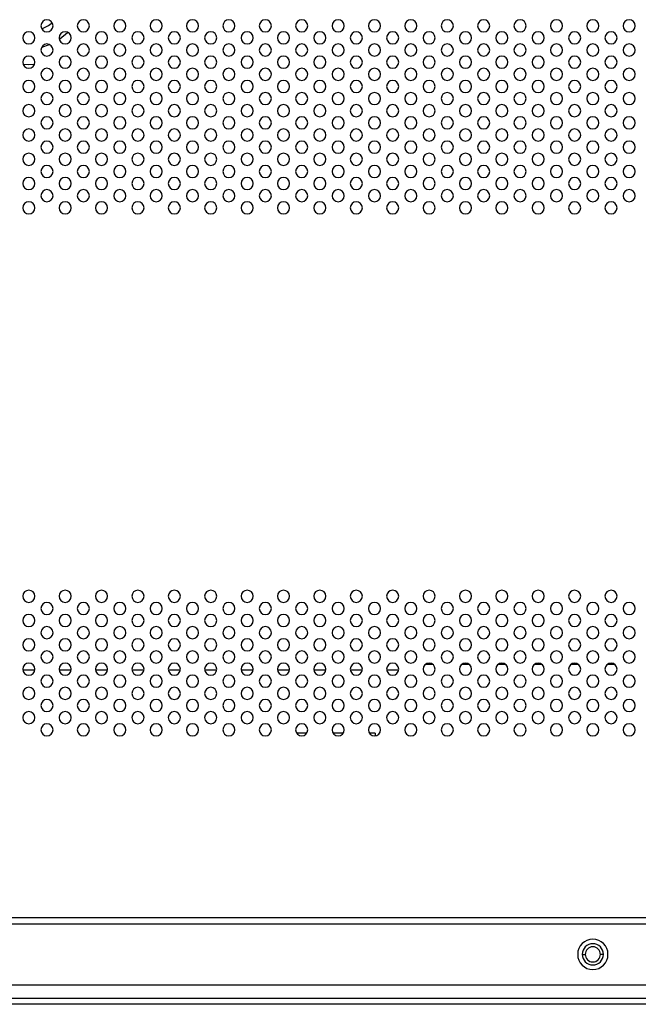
# Model space of a CAD drawing. Header units: millimetres. Extents: x 0 to 1118, y 0 to 864.
# Tile 87 of 256: x 900 to 921, y 312 to 345. Entities that reach past the tile are written whole.
import ezdxf

# ---------------------------------------------------------------- set-up
doc = ezdxf.new("R2010")
doc.units = ezdxf.units.MM

msp = doc.modelspace()

# ---------------------------------------------------------------- linework, layer by layer
at = {"color": 8, "linetype": 'Continuous', "lineweight": 25}
msp.add_line((901.1789, 343.9808), (901.434, 344.0644), dxfattribs=at)
at = {"color": 7, "linetype": 'Continuous', "lineweight": 25}
for p, q in [((914.0799, 323.636), (913.8253, 323.636)), ((915.2799, 323.636), (915.0253, 323.636)), ((916.4799, 323.636), (916.2253, 323.636)), ((917.6799, 323.636), (917.4253, 323.636)), ((918.8799, 323.636), (918.6253, 323.636)), ((920.0799, 323.636), (919.8253, 323.636)), ((900.9499, 323.4488), (900.5553, 323.4488)), ((902.1499, 323.4488), (901.7553, 323.4488)), ((903.3499, 323.4488), (902.9553, 323.4488)), ((904.5499, 323.4488), (904.1553, 323.4488)), ((905.7499, 323.4488), (905.3553, 323.4488)), ((906.9499, 323.4488), (906.5553, 323.4488)), ((908.1499, 323.4488), (907.7553, 323.4488)), ((909.3499, 323.4488), (908.9553, 323.4488)), ((910.5499, 323.4488), (910.1553, 323.4488)), ((911.7499, 323.4488), (911.3553, 323.4488)), ((912.9499, 323.4488), (912.5553, 323.4488)), ((909.9224, 321.376), (909.5828, 321.376)), ((911.1224, 321.376), (910.7828, 321.376)), ((912.1726, 321.376), (911.9828, 321.376)), ((912.1726, 321.376), (912.1726, 321.2827)), ((963.7526, 315.0817), (789.3526, 315.0817)), ((963.5526, 315.2817), (789.5526, 315.2817)), ((919.0026, 314.0817), (919.1026, 314.0817)), ((919.7026, 314.0817), (919.6026, 314.0817)), ((789.9526, 313.0817), (963.1526, 313.0817)), ((826.4915, 312.636), (1003.2926, 312.636)), ((1003.2926, 312.436), (826.4915, 312.436))]:
    msp.add_line(p, q, dxfattribs=at)
at = {"color": 8, "linetype": 'Continuous', "lineweight": 25, "flags": 128}
for points in [[(901.7576, 344.2372), (901.7766, 344.2501), (902.0336, 344.4646)], [(900.5643, 343.4141), (900.7395, 343.4076), (900.9416, 343.4163)]]:
    msp.add_lwpolyline(points, dxfattribs=at)
at = {"color": 7, "linetype": 'Continuous', "lineweight": 25}
for centre, radius, start, end in [((901.3526, 344.6817), 0.2, 0, 180), ((901.3526, 344.6817), 0.2, 180, 0), ((902.5526, 344.6817), 0.2, 0, 180), ((902.5526, 344.6817), 0.2, 180, 0), ((903.7526, 344.6817), 0.2, 0, 180), ((903.7526, 344.6817), 0.2, 180, 0), ((904.9526, 344.6817), 0.2, 0, 180), ((904.9526, 344.6817), 0.2, 180, 0), ((906.1526, 344.6817), 0.2, 0, 180), ((906.1526, 344.6817), 0.2, 180, 0), ((907.3526, 344.6817), 0.2, 0, 180), ((907.3526, 344.6817), 0.2, 180, 0), ((908.5526, 344.6817), 0.2, 0, 180), ((908.5526, 344.6817), 0.2, 180, 0), ((909.7526, 344.6817), 0.2, 0, 180), ((909.7526, 344.6817), 0.2, 180, 0), ((910.9526, 344.6817), 0.2, 0, 180), ((910.9526, 344.6817), 0.2, 180, 0), ((912.1526, 344.6817), 0.2, 0, 180), ((912.1526, 344.6817), 0.2, 180, 0), ((913.3526, 344.6817), 0.2, 0, 180), ((913.3526, 344.6817), 0.2, 180, 0), ((914.5526, 344.6817), 0.2, 0, 180), ((914.5526, 344.6817), 0.2, 180, 0), ((915.7526, 344.6817), 0.2, 0, 180), ((915.7526, 344.6817), 0.2, 180, 0), ((916.9526, 344.6817), 0.2, 0, 180), ((916.9526, 344.6817), 0.2, 180, 0), ((918.1526, 344.6817), 0.2, 0, 180), ((918.1526, 344.6817), 0.2, 180, 0), ((919.3526, 344.6817), 0.2, 0, 180), ((919.3526, 344.6817), 0.2, 180, 0), ((920.5526, 344.6817), 0.2, 0, 180), ((920.5526, 344.6817), 0.2, 180, 0), ((900.7526, 344.2817), 0.2, 0, 180), ((900.7526, 344.2817), 0.2, 180, 0), ((901.9526, 344.2817), 0.2, 0, 180), ((901.9526, 344.2817), 0.2, 180, 0), ((903.1526, 344.2817), 0.2, 0, 180), ((903.1526, 344.2817), 0.2, 180, 0), ((904.3526, 344.2817), 0.2, 0, 180), ((904.3526, 344.2817), 0.2, 180, 0), ((905.5526, 344.2817), 0.2, 0, 180), ((905.5526, 344.2817), 0.2, 180, 0), ((906.7526, 344.2817), 0.2, 0, 180), ((906.7526, 344.2817), 0.2, 180, 0), ((907.9526, 344.2817), 0.2, 0, 180), ((907.9526, 344.2817), 0.2, 180, 0), ((909.1526, 344.2817), 0.2, 0, 180), ((909.1526, 344.2817), 0.2, 180, 0), ((910.3526, 344.2817), 0.2, 0, 180), ((910.3526, 344.2817), 0.2, 180, 0), ((911.5526, 344.2817), 0.2, 0, 180), ((911.5526, 344.2817), 0.2, 180, 0), ((912.7526, 344.2817), 0.2, 0, 180), ((912.7526, 344.2817), 0.2, 180, 0), ((913.9526, 344.2817), 0.2, 0, 180), ((913.9526, 344.2817), 0.2, 180, 0), ((915.1526, 344.2817), 0.2, 0, 180), ((915.1526, 344.2817), 0.2, 180, 0), ((916.3526, 344.2817), 0.2, 0, 180), ((916.3526, 344.2817), 0.2, 180, 0), ((917.5526, 344.2817), 0.2, 0, 180), ((917.5526, 344.2817), 0.2, 180, 0), ((918.7526, 344.2817), 0.2, 0, 180), ((918.7526, 344.2817), 0.2, 180, 0), ((919.9526, 344.2817), 0.2, 0, 180), ((919.9526, 344.2817), 0.2, 180, 0), ((901.3526, 343.8817), 0.2, 0, 180), ((902.5526, 343.8817), 0.2, 0, 180), ((903.7526, 343.8817), 0.2, 0, 180), ((904.9526, 343.8817), 0.2, 0, 180), ((906.1526, 343.8817), 0.2, 0, 180), ((907.3526, 343.8817), 0.2, 0, 180), ((908.5526, 343.8817), 0.2, 0, 180), ((909.7526, 343.8817), 0.2, 0, 180), ((910.9526, 343.8817), 0.2, 0, 180), ((912.1526, 343.8817), 0.2, 0, 180), ((913.3526, 343.8817), 0.2, 0, 180), ((914.5526, 343.8817), 0.2, 0, 180), ((915.7526, 343.8817), 0.2, 0, 180), ((916.9526, 343.8817), 0.2, 0, 180), ((918.1526, 343.8817), 0.2, 0, 180), ((919.3526, 343.8817), 0.2, 0, 180), ((920.5526, 343.8817), 0.2, 0, 180), ((900.7526, 343.4817), 0.2, 0, 180), ((901.3526, 343.8817), 0.2, 180, 0), ((901.9526, 343.4817), 0.2, 0, 180), ((902.5526, 343.8817), 0.2, 180, 0), ((903.1526, 343.4817), 0.2, 0, 180), ((903.7526, 343.8817), 0.2, 180, 0), ((904.3526, 343.4817), 0.2, 0, 180), ((904.9526, 343.8817), 0.2, 180, 0), ((905.5526, 343.4817), 0.2, 0, 180), ((906.1526, 343.8817), 0.2, 180, 0), ((906.7526, 343.4817), 0.2, 0, 180), ((907.3526, 343.8817), 0.2, 180, 0), ((907.9526, 343.4817), 0.2, 0, 180), ((908.5526, 343.8817), 0.2, 180, 0), ((909.1526, 343.4817), 0.2, 0, 180), ((909.7526, 343.8817), 0.2, 180, 0), ((910.3526, 343.4817), 0.2, 0, 180), ((910.9526, 343.8817), 0.2, 180, 0), ((911.5526, 343.4817), 0.2, 0, 180), ((912.1526, 343.8817), 0.2, 180, 0), ((912.7526, 343.4817), 0.2, 0, 180), ((913.3526, 343.8817), 0.2, 180, 0), ((913.9526, 343.4817), 0.2, 0, 180), ((914.5526, 343.8817), 0.2, 180, 0), ((915.1526, 343.4817), 0.2, 0, 180), ((915.7526, 343.8817), 0.2, 180, 0), ((916.3526, 343.4817), 0.2, 0, 180), ((916.9526, 343.8817), 0.2, 180, 0), ((917.5526, 343.4817), 0.2, 0, 180), ((918.1526, 343.8817), 0.2, 180, 0), ((918.7526, 343.4817), 0.2, 0, 180), ((919.3526, 343.8817), 0.2, 180, 0), ((919.9526, 343.4817), 0.2, 0, 180), ((920.5526, 343.8817), 0.2, 180, 0), ((900.7526, 343.4817), 0.2, 180, 0), ((901.3526, 343.0817), 0.2, 0, 180), ((901.9526, 343.4817), 0.2, 180, 0), ((902.5526, 343.0817), 0.2, 0, 180), ((903.1526, 343.4817), 0.2, 180, 0), ((903.7526, 343.0817), 0.2, 0, 180), ((904.3526, 343.4817), 0.2, 180, 0), ((904.9526, 343.0817), 0.2, 0, 180), ((905.5526, 343.4817), 0.2, 180, 0), ((906.1526, 343.0817), 0.2, 0, 180), ((906.7526, 343.4817), 0.2, 180, 0), ((907.3526, 343.0817), 0.2, 0, 180), ((907.9526, 343.4817), 0.2, 180, 0), ((908.5526, 343.0817), 0.2, 0, 180), ((909.1526, 343.4817), 0.2, 180, 0), ((909.7526, 343.0817), 0.2, 0, 180), ((910.3526, 343.4817), 0.2, 180, 0), ((910.9526, 343.0817), 0.2, 0, 180), ((911.5526, 343.4817), 0.2, 180, 0), ((912.1526, 343.0817), 0.2, 0, 180), ((912.7526, 343.4817), 0.2, 180, 0), ((913.3526, 343.0817), 0.2, 0, 180), ((913.9526, 343.4817), 0.2, 180, 0), ((914.5526, 343.0817), 0.2, 0, 180), ((915.1526, 343.4817), 0.2, 180, 0), ((915.7526, 343.0817), 0.2, 0, 180), ((916.3526, 343.4817), 0.2, 180, 0), ((916.9526, 343.0817), 0.2, 0, 180), ((917.5526, 343.4817), 0.2, 180, 0), ((918.1526, 343.0817), 0.2, 0, 180), ((918.7526, 343.4817), 0.2, 180, 0), ((919.3526, 343.0817), 0.2, 0, 180), ((919.9526, 343.4817), 0.2, 180, 0), ((920.5526, 343.0817), 0.2, 0, 180), ((901.3526, 343.0817), 0.2, 180, 0), ((902.5526, 343.0817), 0.2, 180, 0), ((903.7526, 343.0817), 0.2, 180, 0), ((904.9526, 343.0817), 0.2, 180, 0), ((906.1526, 343.0817), 0.2, 180, 0), ((907.3526, 343.0817), 0.2, 180, 0), ((908.5526, 343.0817), 0.2, 180, 0), ((909.7526, 343.0817), 0.2, 180, 0), ((910.9526, 343.0817), 0.2, 180, 0), ((912.1526, 343.0817), 0.2, 180, 0), ((913.3526, 343.0817), 0.2, 180, 0), ((914.5526, 343.0817), 0.2, 180, 0), ((915.7526, 343.0817), 0.2, 180, 0), ((916.9526, 343.0817), 0.2, 180, 0), ((918.1526, 343.0817), 0.2, 180, 0), ((919.3526, 343.0817), 0.2, 180, 0), ((920.5526, 343.0817), 0.2, 180, 0), ((900.7526, 342.6817), 0.2, 0, 180), ((900.7526, 342.6817), 0.2, 180, 0), ((901.9526, 342.6817), 0.2, 0, 180), ((901.9526, 342.6817), 0.2, 180, 0), ((903.1526, 342.6817), 0.2, 0, 180), ((903.1526, 342.6817), 0.2, 180, 0), ((904.3526, 342.6817), 0.2, 0, 180), ((904.3526, 342.6817), 0.2, 180, 0), ((905.5526, 342.6817), 0.2, 0, 180), ((905.5526, 342.6817), 0.2, 180, 0), ((906.7526, 342.6817), 0.2, 0, 180), ((906.7526, 342.6817), 0.2, 180, 0), ((907.9526, 342.6817), 0.2, 0, 180), ((907.9526, 342.6817), 0.2, 180, 0), ((909.1526, 342.6817), 0.2, 0, 180), ((909.1526, 342.6817), 0.2, 180, 0), ((910.3526, 342.6817), 0.2, 0, 180), ((910.3526, 342.6817), 0.2, 180, 0), ((911.5526, 342.6817), 0.2, 0, 180), ((911.5526, 342.6817), 0.2, 180, 0), ((912.7526, 342.6817), 0.2, 0, 180), ((912.7526, 342.6817), 0.2, 180, 0), ((913.9526, 342.6817), 0.2, 0, 180), ((913.9526, 342.6817), 0.2, 180, 0), ((915.1526, 342.6817), 0.2, 0, 180), ((915.1526, 342.6817), 0.2, 180, 0), ((916.3526, 342.6817), 0.2, 0, 180), ((916.3526, 342.6817), 0.2, 180, 0), ((917.5526, 342.6817), 0.2, 0, 180), ((917.5526, 342.6817), 0.2, 180, 0), ((918.7526, 342.6817), 0.2, 0, 180), ((918.7526, 342.6817), 0.2, 180, 0), ((919.9526, 342.6817), 0.2, 0, 180), ((919.9526, 342.6817), 0.2, 180, 0), ((901.3526, 342.2817), 0.2, 0, 180), ((902.5526, 342.2817), 0.2, 0, 180), ((903.7526, 342.2817), 0.2, 0, 180), ((904.9526, 342.2817), 0.2, 0, 180), ((906.1526, 342.2817), 0.2, 0, 180), ((907.3526, 342.2817), 0.2, 0, 180), ((908.5526, 342.2817), 0.2, 0, 180), ((909.7526, 342.2817), 0.2, 0, 180), ((910.9526, 342.2817), 0.2, 0, 180), ((912.1526, 342.2817), 0.2, 0, 180), ((913.3526, 342.2817), 0.2, 0, 180), ((914.5526, 342.2817), 0.2, 0, 180), ((915.7526, 342.2817), 0.2, 0, 180), ((916.9526, 342.2817), 0.2, 0, 180), ((918.1526, 342.2817), 0.2, 0, 180), ((919.3526, 342.2817), 0.2, 0, 180), ((920.5526, 342.2817), 0.2, 0, 180), ((900.7526, 341.8817), 0.2, 0, 180), ((901.3526, 342.2817), 0.2, 180, 0), ((901.9526, 341.8817), 0.2, 0, 180), ((902.5526, 342.2817), 0.2, 180, 0), ((903.1526, 341.8817), 0.2, 0, 180), ((903.7526, 342.2817), 0.2, 180, 0), ((904.3526, 341.8817), 0.2, 0, 180), ((904.9526, 342.2817), 0.2, 180, 0), ((905.5526, 341.8817), 0.2, 0, 180), ((906.1526, 342.2817), 0.2, 180, 0), ((906.7526, 341.8817), 0.2, 0, 180), ((907.3526, 342.2817), 0.2, 180, 0), ((907.9526, 341.8817), 0.2, 0, 180), ((908.5526, 342.2817), 0.2, 180, 0), ((909.1526, 341.8817), 0.2, 0, 180), ((909.7526, 342.2817), 0.2, 180, 0), ((910.3526, 341.8817), 0.2, 0, 180), ((910.9526, 342.2817), 0.2, 180, 0), ((911.5526, 341.8817), 0.2, 0, 180), ((912.1526, 342.2817), 0.2, 180, 0), ((912.7526, 341.8817), 0.2, 0, 180), ((913.3526, 342.2817), 0.2, 180, 0), ((913.9526, 341.8817), 0.2, 0, 180), ((914.5526, 342.2817), 0.2, 180, 0), ((915.1526, 341.8817), 0.2, 0, 180), ((915.7526, 342.2817), 0.2, 180, 0), ((916.3526, 341.8817), 0.2, 0, 180), ((916.9526, 342.2817), 0.2, 180, 0), ((917.5526, 341.8817), 0.2, 0, 180), ((918.1526, 342.2817), 0.2, 180, 0), ((918.7526, 341.8817), 0.2, 0, 180), ((919.3526, 342.2817), 0.2, 180, 0), ((919.9526, 341.8817), 0.2, 0, 180), ((920.5526, 342.2817), 0.2, 180, 0), ((900.7526, 341.8817), 0.2, 180, 0), ((901.3526, 341.4817), 0.2, 0, 180), ((901.9526, 341.8817), 0.2, 180, 0), ((902.5526, 341.4817), 0.2, 0, 180), ((903.1526, 341.8817), 0.2, 180, 0), ((903.7526, 341.4817), 0.2, 0, 180), ((904.3526, 341.8817), 0.2, 180, 0), ((904.9526, 341.4817), 0.2, 0, 180), ((905.5526, 341.8817), 0.2, 180, 0), ((906.1526, 341.4817), 0.2, 0, 180), ((906.7526, 341.8817), 0.2, 180, 0), ((907.3526, 341.4817), 0.2, 0, 180), ((907.9526, 341.8817), 0.2, 180, 0), ((908.5526, 341.4817), 0.2, 0, 180), ((909.1526, 341.8817), 0.2, 180, 0), ((909.7526, 341.4817), 0.2, 0, 180), ((910.3526, 341.8817), 0.2, 180, 0), ((910.9526, 341.4817), 0.2, 0, 180), ((911.5526, 341.8817), 0.2, 180, 0), ((912.1526, 341.4817), 0.2, 0, 180), ((912.7526, 341.8817), 0.2, 180, 0), ((913.3526, 341.4817), 0.2, 0, 180), ((913.9526, 341.8817), 0.2, 180, 0), ((914.5526, 341.4817), 0.2, 0, 180), ((915.1526, 341.8817), 0.2, 180, 0), ((915.7526, 341.4817), 0.2, 0, 180), ((916.3526, 341.8817), 0.2, 180, 0), ((916.9526, 341.4817), 0.2, 0, 180), ((917.5526, 341.8817), 0.2, 180, 0), ((918.1526, 341.4817), 0.2, 0, 180), ((918.7526, 341.8817), 0.2, 180, 0), ((919.3526, 341.4817), 0.2, 0, 180), ((919.9526, 341.8817), 0.2, 180, 0), ((920.5526, 341.4817), 0.2, 0, 180), ((901.3526, 341.4817), 0.2, 180, 0), ((902.5526, 341.4817), 0.2, 180, 0), ((903.7526, 341.4817), 0.2, 180, 0), ((904.9526, 341.4817), 0.2, 180, 0), ((906.1526, 341.4817), 0.2, 180, 0), ((907.3526, 341.4817), 0.2, 180, 0), ((908.5526, 341.4817), 0.2, 180, 0), ((909.7526, 341.4817), 0.2, 180, 0), ((910.9526, 341.4817), 0.2, 180, 0), ((912.1526, 341.4817), 0.2, 180, 0), ((913.3526, 341.4817), 0.2, 180, 0), ((914.5526, 341.4817), 0.2, 180, 0), ((915.7526, 341.4817), 0.2, 180, 0), ((916.9526, 341.4817), 0.2, 180, 0), ((918.1526, 341.4817), 0.2, 180, 0), ((919.3526, 341.4817), 0.2, 180, 0), ((920.5526, 341.4817), 0.2, 180, 0), ((900.7526, 341.0817), 0.2, 0, 180), ((900.7526, 341.0817), 0.2, 180, 0), ((901.9526, 341.0817), 0.2, 0, 180), ((901.9526, 341.0817), 0.2, 180, 0), ((903.1526, 341.0817), 0.2, 0, 180), ((903.1526, 341.0817), 0.2, 180, 0), ((904.3526, 341.0817), 0.2, 0, 180), ((904.3526, 341.0817), 0.2, 180, 0), ((905.5526, 341.0817), 0.2, 0, 180), ((905.5526, 341.0817), 0.2, 180, 0), ((906.7526, 341.0817), 0.2, 0, 180), ((906.7526, 341.0817), 0.2, 180, 0), ((907.9526, 341.0817), 0.2, 0, 180), ((907.9526, 341.0817), 0.2, 180, 0), ((909.1526, 341.0817), 0.2, 0, 180), ((909.1526, 341.0817), 0.2, 180, 0), ((910.3526, 341.0817), 0.2, 0, 180), ((910.3526, 341.0817), 0.2, 180, 0), ((911.5526, 341.0817), 0.2, 0, 180), ((911.5526, 341.0817), 0.2, 180, 0), ((912.7526, 341.0817), 0.2, 0, 180), ((912.7526, 341.0817), 0.2, 180, 0), ((913.9526, 341.0817), 0.2, 0, 180), ((913.9526, 341.0817), 0.2, 180, 0), ((915.1526, 341.0817), 0.2, 0, 180), ((915.1526, 341.0817), 0.2, 180, 0), ((916.3526, 341.0817), 0.2, 0, 180), ((916.3526, 341.0817), 0.2, 180, 0), ((917.5526, 341.0817), 0.2, 0, 180), ((917.5526, 341.0817), 0.2, 180, 0), ((918.7526, 341.0817), 0.2, 0, 180), ((918.7526, 341.0817), 0.2, 180, 0), ((919.9526, 341.0817), 0.2, 0, 180), ((919.9526, 341.0817), 0.2, 180, 0), ((901.3526, 340.6817), 0.2, 0, 180), ((901.3526, 340.6817), 0.2, 180, 0), ((902.5526, 340.6817), 0.2, 0, 180), ((902.5526, 340.6817), 0.2, 180, 0), ((903.7526, 340.6817), 0.2, 0, 180), ((903.7526, 340.6817), 0.2, 180, 0), ((904.9526, 340.6817), 0.2, 0, 180), ((904.9526, 340.6817), 0.2, 180, 0), ((906.1526, 340.6817), 0.2, 0, 180), ((906.1526, 340.6817), 0.2, 180, 0), ((907.3526, 340.6817), 0.2, 0, 180), ((907.3526, 340.6817), 0.2, 180, 0), ((908.5526, 340.6817), 0.2, 0, 180), ((908.5526, 340.6817), 0.2, 180, 0), ((909.7526, 340.6817), 0.2, 0, 180), ((909.7526, 340.6817), 0.2, 180, 0), ((910.9526, 340.6817), 0.2, 0, 180), ((910.9526, 340.6817), 0.2, 180, 0), ((912.1526, 340.6817), 0.2, 0, 180), ((912.1526, 340.6817), 0.2, 180, 0), ((913.3526, 340.6817), 0.2, 0, 180), ((913.3526, 340.6817), 0.2, 180, 0), ((914.5526, 340.6817), 0.2, 0, 180), ((914.5526, 340.6817), 0.2, 180, 0), ((915.7526, 340.6817), 0.2, 0, 180), ((915.7526, 340.6817), 0.2, 180, 0), ((916.9526, 340.6817), 0.2, 0, 180), ((916.9526, 340.6817), 0.2, 180, 0), ((918.1526, 340.6817), 0.2, 0, 180), ((918.1526, 340.6817), 0.2, 180, 0), ((919.3526, 340.6817), 0.2, 0, 180), ((919.3526, 340.6817), 0.2, 180, 0), ((920.5526, 340.6817), 0.2, 0, 180), ((920.5526, 340.6817), 0.2, 180, 0), ((900.7526, 340.2817), 0.2, 0, 180), ((901.9526, 340.2817), 0.2, 0, 180), ((903.1526, 340.2817), 0.2, 0, 180), ((904.3526, 340.2817), 0.2, 0, 180), ((905.5526, 340.2817), 0.2, 0, 180), ((906.7526, 340.2817), 0.2, 0, 180), ((907.9526, 340.2817), 0.2, 0, 180), ((909.1526, 340.2817), 0.2, 0, 180), ((910.3526, 340.2817), 0.2, 0, 180), ((911.5526, 340.2817), 0.2, 0, 180), ((912.7526, 340.2817), 0.2, 0, 180), ((913.9526, 340.2817), 0.2, 0, 180), ((915.1526, 340.2817), 0.2, 0, 180), ((916.3526, 340.2817), 0.2, 0, 180), ((917.5526, 340.2817), 0.2, 0, 180), ((918.7526, 340.2817), 0.2, 0, 180), ((919.9526, 340.2817), 0.2, 0, 180), ((900.7526, 340.2817), 0.2, 180, 0), ((901.3526, 339.8817), 0.2, 0, 180), ((901.9526, 340.2817), 0.2, 180, 0), ((902.5526, 339.8817), 0.2, 0, 180), ((903.1526, 340.2817), 0.2, 180, 0), ((903.7526, 339.8817), 0.2, 0, 180), ((904.3526, 340.2817), 0.2, 180, 0), ((904.9526, 339.8817), 0.2, 0, 180), ((905.5526, 340.2817), 0.2, 180, 0), ((906.1526, 339.8817), 0.2, 0, 180), ((906.7526, 340.2817), 0.2, 180, 0), ((907.3526, 339.8817), 0.2, 0, 180), ((907.9526, 340.2817), 0.2, 180, 0), ((908.5526, 339.8817), 0.2, 0, 180), ((909.1526, 340.2817), 0.2, 180, 0), ((909.7526, 339.8817), 0.2, 0, 180), ((910.3526, 340.2817), 0.2, 180, 0), ((910.9526, 339.8817), 0.2, 0, 180), ((911.5526, 340.2817), 0.2, 180, 0), ((912.1526, 339.8817), 0.2, 0, 180), ((912.7526, 340.2817), 0.2, 180, 0), ((913.3526, 339.8817), 0.2, 0, 180), ((913.9526, 340.2817), 0.2, 180, 0), ((914.5526, 339.8817), 0.2, 0, 180), ((915.1526, 340.2817), 0.2, 180, 0), ((915.7526, 339.8817), 0.2, 0, 180), ((916.3526, 340.2817), 0.2, 180, 0), ((916.9526, 339.8817), 0.2, 0, 180), ((917.5526, 340.2817), 0.2, 180, 0), ((918.1526, 339.8817), 0.2, 0, 180), ((918.7526, 340.2817), 0.2, 180, 0), ((919.3526, 339.8817), 0.2, 0, 180), ((919.9526, 340.2817), 0.2, 180, 0), ((920.5526, 339.8817), 0.2, 0, 180), ((901.3526, 339.8817), 0.2, 180, 0), ((902.5526, 339.8817), 0.2, 180, 0), ((903.7526, 339.8817), 0.2, 180, 0), ((904.9526, 339.8817), 0.2, 180, 0), ((906.1526, 339.8817), 0.2, 180, 0), ((907.3526, 339.8817), 0.2, 180, 0), ((908.5526, 339.8817), 0.2, 180, 0), ((909.7526, 339.8817), 0.2, 180, 0), ((910.9526, 339.8817), 0.2, 180, 0), ((912.1526, 339.8817), 0.2, 180, 0), ((913.3526, 339.8817), 0.2, 180, 0), ((914.5526, 339.8817), 0.2, 180, 0), ((915.7526, 339.8817), 0.2, 180, 0), ((916.9526, 339.8817), 0.2, 180, 0), ((918.1526, 339.8817), 0.2, 180, 0), ((919.3526, 339.8817), 0.2, 180, 0), ((920.5526, 339.8817), 0.2, 180, 0), ((900.7526, 339.4817), 0.2, 0, 180), ((900.7526, 339.4817), 0.2, 180, 0), ((901.9526, 339.4817), 0.2, 0, 180), ((901.9526, 339.4817), 0.2, 180, 0), ((903.1526, 339.4817), 0.2, 0, 180), ((903.1526, 339.4817), 0.2, 180, 0), ((904.3526, 339.4817), 0.2, 0, 180), ((904.3526, 339.4817), 0.2, 180, 0), ((905.5526, 339.4817), 0.2, 0, 180), ((905.5526, 339.4817), 0.2, 180, 0), ((906.7526, 339.4817), 0.2, 0, 180), ((906.7526, 339.4817), 0.2, 180, 0), ((907.9526, 339.4817), 0.2, 0, 180), ((907.9526, 339.4817), 0.2, 180, 0), ((909.1526, 339.4817), 0.2, 0, 180), ((909.1526, 339.4817), 0.2, 180, 0), ((910.3526, 339.4817), 0.2, 0, 180), ((910.3526, 339.4817), 0.2, 180, 0), ((911.5526, 339.4817), 0.2, 0, 180), ((911.5526, 339.4817), 0.2, 180, 0), ((912.7526, 339.4817), 0.2, 0, 180), ((912.7526, 339.4817), 0.2, 180, 0), ((913.9526, 339.4817), 0.2, 0, 180), ((913.9526, 339.4817), 0.2, 180, 0), ((915.1526, 339.4817), 0.2, 0, 180), ((915.1526, 339.4817), 0.2, 180, 0), ((916.3526, 339.4817), 0.2, 0, 180), ((916.3526, 339.4817), 0.2, 180, 0), ((917.5526, 339.4817), 0.2, 0, 180), ((917.5526, 339.4817), 0.2, 180, 0), ((918.7526, 339.4817), 0.2, 0, 180), ((918.7526, 339.4817), 0.2, 180, 0), ((919.9526, 339.4817), 0.2, 0, 180), ((919.9526, 339.4817), 0.2, 180, 0), ((901.3526, 339.0817), 0.2, 0, 180), ((901.3526, 339.0817), 0.2, 180, 0), ((902.5526, 339.0817), 0.2, 0, 180), ((902.5526, 339.0817), 0.2, 180, 0), ((903.7526, 339.0817), 0.2, 0, 180), ((903.7526, 339.0817), 0.2, 180, 0), ((904.9526, 339.0817), 0.2, 0, 180), ((904.9526, 339.0817), 0.2, 180, 0), ((906.1526, 339.0817), 0.2, 0, 180), ((906.1526, 339.0817), 0.2, 180, 0), ((907.3526, 339.0817), 0.2, 0, 180), ((907.3526, 339.0817), 0.2, 180, 0), ((908.5526, 339.0817), 0.2, 0, 180), ((908.5526, 339.0817), 0.2, 180, 0), ((909.7526, 339.0817), 0.2, 0, 180), ((909.7526, 339.0817), 0.2, 180, 0), ((910.9526, 339.0817), 0.2, 0, 180), ((910.9526, 339.0817), 0.2, 180, 0), ((912.1526, 339.0817), 0.2, 0, 180), ((912.1526, 339.0817), 0.2, 180, 0), ((913.3526, 339.0817), 0.2, 0, 180), ((913.3526, 339.0817), 0.2, 180, 0), ((914.5526, 339.0817), 0.2, 0, 180), ((914.5526, 339.0817), 0.2, 180, 0), ((915.7526, 339.0817), 0.2, 0, 180), ((915.7526, 339.0817), 0.2, 180, 0), ((916.9526, 339.0817), 0.2, 0, 180), ((916.9526, 339.0817), 0.2, 180, 0), ((918.1526, 339.0817), 0.2, 0, 180), ((918.1526, 339.0817), 0.2, 180, 0), ((919.3526, 339.0817), 0.2, 0, 180), ((919.3526, 339.0817), 0.2, 180, 0), ((920.5526, 339.0817), 0.2, 0, 180), ((920.5526, 339.0817), 0.2, 180, 0), ((900.7526, 338.6817), 0.2, 0, 180), ((901.9526, 338.6817), 0.2, 0, 180), ((903.1526, 338.6817), 0.2, 0, 180), ((904.3526, 338.6817), 0.2, 0, 180), ((905.5526, 338.6817), 0.2, 0, 180), ((906.7526, 338.6817), 0.2, 0, 180), ((907.9526, 338.6817), 0.2, 0, 180), ((909.1526, 338.6817), 0.2, 0, 180), ((910.3526, 338.6817), 0.2, 0, 180), ((911.5526, 338.6817), 0.2, 0, 180), ((912.7526, 338.6817), 0.2, 0, 180), ((913.9526, 338.6817), 0.2, 0, 180), ((915.1526, 338.6817), 0.2, 0, 180), ((916.3526, 338.6817), 0.2, 0, 180), ((917.5526, 338.6817), 0.2, 0, 180), ((918.7526, 338.6817), 0.2, 0, 180), ((919.9526, 338.6817), 0.2, 0, 180), ((900.7526, 338.6817), 0.2, 180, 0), ((901.9526, 338.6817), 0.2, 180, 0), ((903.1526, 338.6817), 0.2, 180, 0), ((904.3526, 338.6817), 0.2, 180, 0), ((905.5526, 338.6817), 0.2, 180, 0), ((906.7526, 338.6817), 0.2, 180, 0), ((907.9526, 338.6817), 0.2, 180, 0), ((909.1526, 338.6817), 0.2, 180, 0), ((910.3526, 338.6817), 0.2, 180, 0), ((911.5526, 338.6817), 0.2, 180, 0), ((912.7526, 338.6817), 0.2, 180, 0), ((913.9526, 338.6817), 0.2, 180, 0), ((915.1526, 338.6817), 0.2, 180, 0), ((916.3526, 338.6817), 0.2, 180, 0), ((917.5526, 338.6817), 0.2, 180, 0), ((918.7526, 338.6817), 0.2, 180, 0), ((919.9526, 338.6817), 0.2, 180, 0), ((900.7526, 325.8817), 0.2, 0, 180), ((901.9526, 325.8817), 0.2, 0, 180), ((903.1526, 325.8817), 0.2, 0, 180), ((904.3526, 325.8817), 0.2, 0, 180), ((905.5526, 325.8817), 0.2, 0, 180), ((906.7526, 325.8817), 0.2, 0, 180), ((907.9526, 325.8817), 0.2, 0, 180), ((909.1526, 325.8817), 0.2, 0, 180), ((910.3526, 325.8817), 0.2, 0, 180), ((911.5526, 325.8817), 0.2, 0, 180), ((912.7526, 325.8817), 0.2, 0, 180), ((913.9526, 325.8817), 0.2, 0, 180), ((915.1526, 325.8817), 0.2, 0, 180), ((916.3526, 325.8817), 0.2, 0, 180), ((917.5526, 325.8817), 0.2, 0, 180), ((918.7526, 325.8817), 0.2, 0, 180), ((919.9526, 325.8817), 0.2, 0, 180), ((900.7526, 325.8817), 0.2, 180, 0), ((901.9526, 325.8817), 0.2, 180, 0), ((903.1526, 325.8817), 0.2, 180, 0), ((904.3526, 325.8817), 0.2, 180, 0), ((905.5526, 325.8817), 0.2, 180, 0), ((906.7526, 325.8817), 0.2, 180, 0), ((907.9526, 325.8817), 0.2, 180, 0), ((909.1526, 325.8817), 0.2, 180, 0), ((910.3526, 325.8817), 0.2, 180, 0), ((911.5526, 325.8817), 0.2, 180, 0), ((912.7526, 325.8817), 0.2, 180, 0), ((913.9526, 325.8817), 0.2, 180, 0), ((915.1526, 325.8817), 0.2, 180, 0), ((916.3526, 325.8817), 0.2, 180, 0), ((917.5526, 325.8817), 0.2, 180, 0), ((918.7526, 325.8817), 0.2, 180, 0), ((919.9526, 325.8817), 0.2, 180, 0), ((901.3526, 325.4817), 0.2, 0, 180), ((901.3526, 325.4817), 0.2, 180, 0), ((902.5526, 325.4817), 0.2, 0, 180), ((902.5526, 325.4817), 0.2, 180, 0), ((903.7526, 325.4817), 0.2, 0, 180), ((903.7526, 325.4817), 0.2, 180, 0), ((904.9526, 325.4817), 0.2, 0, 180), ((904.9526, 325.4817), 0.2, 180, 0), ((906.1526, 325.4817), 0.2, 0, 180), ((906.1526, 325.4817), 0.2, 180, 0), ((907.3526, 325.4817), 0.2, 0, 180), ((907.3526, 325.4817), 0.2, 180, 0), ((908.5526, 325.4817), 0.2, 0, 180), ((908.5526, 325.4817), 0.2, 180, 0), ((909.7526, 325.4817), 0.2, 0, 180), ((909.7526, 325.4817), 0.2, 180, 0), ((910.9526, 325.4817), 0.2, 0, 180), ((910.9526, 325.4817), 0.2, 180, 0), ((912.1526, 325.4817), 0.2, 0, 180), ((912.1526, 325.4817), 0.2, 180, 0), ((913.3526, 325.4817), 0.2, 0, 180), ((913.3526, 325.4817), 0.2, 180, 0), ((914.5526, 325.4817), 0.2, 0, 180), ((914.5526, 325.4817), 0.2, 180, 0), ((915.7526, 325.4817), 0.2, 0, 180), ((915.7526, 325.4817), 0.2, 180, 0), ((916.9526, 325.4817), 0.2, 0, 180), ((916.9526, 325.4817), 0.2, 180, 0), ((918.1526, 325.4817), 0.2, 0, 180), ((918.1526, 325.4817), 0.2, 180, 0), ((919.3526, 325.4817), 0.2, 0, 180), ((919.3526, 325.4817), 0.2, 180, 0), ((920.5526, 325.4817), 0.2, 0, 180), ((920.5526, 325.4817), 0.2, 180, 0), ((900.7526, 325.0817), 0.2, 0, 180), ((901.9526, 325.0817), 0.2, 0, 180), ((903.1526, 325.0817), 0.2, 0, 180), ((904.3526, 325.0817), 0.2, 0, 180), ((905.5526, 325.0817), 0.2, 0, 180), ((906.7526, 325.0817), 0.2, 0, 180), ((907.9526, 325.0817), 0.2, 0, 180), ((909.1526, 325.0817), 0.2, 0, 180), ((910.3526, 325.0817), 0.2, 0, 180), ((911.5526, 325.0817), 0.2, 0, 180), ((912.7526, 325.0817), 0.2, 0, 180), ((913.9526, 325.0817), 0.2, 0, 180), ((915.1526, 325.0817), 0.2, 0, 180), ((916.3526, 325.0817), 0.2, 0, 180), ((917.5526, 325.0817), 0.2, 0, 180), ((918.7526, 325.0817), 0.2, 0, 180), ((919.9526, 325.0817), 0.2, 0, 180), ((900.7526, 325.0817), 0.2, 180, 0), ((901.3526, 324.6817), 0.2, 0, 180), ((901.9526, 325.0817), 0.2, 180, 0), ((902.5526, 324.6817), 0.2, 0, 180), ((903.1526, 325.0817), 0.2, 180, 0), ((903.7526, 324.6817), 0.2, 0, 180), ((904.3526, 325.0817), 0.2, 180, 0), ((904.9526, 324.6817), 0.2, 0, 180), ((905.5526, 325.0817), 0.2, 180, 0), ((906.1526, 324.6817), 0.2, 0, 180), ((906.7526, 325.0817), 0.2, 180, 0), ((907.3526, 324.6817), 0.2, 0, 180), ((907.9526, 325.0817), 0.2, 180, 0), ((908.5526, 324.6817), 0.2, 0, 180), ((909.1526, 325.0817), 0.2, 180, 0), ((909.7526, 324.6817), 0.2, 0, 180), ((910.3526, 325.0817), 0.2, 180, 0), ((910.9526, 324.6817), 0.2, 0, 180), ((911.5526, 325.0817), 0.2, 180, 0), ((912.1526, 324.6817), 0.2, 0, 180), ((912.7526, 325.0817), 0.2, 180, 0), ((913.3526, 324.6817), 0.2, 0, 180), ((913.9526, 325.0817), 0.2, 180, 0), ((914.5526, 324.6817), 0.2, 0, 180), ((915.1526, 325.0817), 0.2, 180, 0), ((915.7526, 324.6817), 0.2, 0, 180), ((916.3526, 325.0817), 0.2, 180, 0), ((916.9526, 324.6817), 0.2, 0, 180), ((917.5526, 325.0817), 0.2, 180, 0), ((918.1526, 324.6817), 0.2, 0, 180), ((918.7526, 325.0817), 0.2, 180, 0), ((919.3526, 324.6817), 0.2, 0, 180), ((919.9526, 325.0817), 0.2, 180, 0), ((920.5526, 324.6817), 0.2, 0, 180), ((900.7526, 324.2817), 0.2, 0, 180), ((901.3526, 324.6817), 0.2, 180, 0), ((901.9526, 324.2817), 0.2, 0, 180), ((902.5526, 324.6817), 0.2, 180, 0), ((903.1526, 324.2817), 0.2, 0, 180), ((903.7526, 324.6817), 0.2, 180, 0), ((904.3526, 324.2817), 0.2, 0, 180), ((904.9526, 324.6817), 0.2, 180, 0), ((905.5526, 324.2817), 0.2, 0, 180), ((906.1526, 324.6817), 0.2, 180, 0), ((906.7526, 324.2817), 0.2, 0, 180), ((907.3526, 324.6817), 0.2, 180, 0), ((907.9526, 324.2817), 0.2, 0, 180), ((908.5526, 324.6817), 0.2, 180, 0), ((909.1526, 324.2817), 0.2, 0, 180), ((909.7526, 324.6817), 0.2, 180, 0), ((910.3526, 324.2817), 0.2, 0, 180), ((910.9526, 324.6817), 0.2, 180, 0), ((911.5526, 324.2817), 0.2, 0, 180), ((912.1526, 324.6817), 0.2, 180, 0), ((912.7526, 324.2817), 0.2, 0, 180), ((913.3526, 324.6817), 0.2, 180, 0), ((913.9526, 324.2817), 0.2, 0, 180), ((914.5526, 324.6817), 0.2, 180, 0), ((915.1526, 324.2817), 0.2, 0, 180), ((915.7526, 324.6817), 0.2, 180, 0), ((916.3526, 324.2817), 0.2, 0, 180), ((916.9526, 324.6817), 0.2, 180, 0), ((917.5526, 324.2817), 0.2, 0, 180), ((918.1526, 324.6817), 0.2, 180, 0), ((918.7526, 324.2817), 0.2, 0, 180), ((919.3526, 324.6817), 0.2, 180, 0), ((919.9526, 324.2817), 0.2, 0, 180), ((920.5526, 324.6817), 0.2, 180, 0), ((900.7526, 324.2817), 0.2, 180, 0), ((901.9526, 324.2817), 0.2, 180, 0), ((903.1526, 324.2817), 0.2, 180, 0), ((904.3526, 324.2817), 0.2, 180, 0), ((905.5526, 324.2817), 0.2, 180, 0), ((906.7526, 324.2817), 0.2, 180, 0), ((907.9526, 324.2817), 0.2, 180, 0), ((909.1526, 324.2817), 0.2, 180, 0), ((910.3526, 324.2817), 0.2, 180, 0), ((911.5526, 324.2817), 0.2, 180, 0), ((912.7526, 324.2817), 0.2, 180, 0), ((913.9526, 324.2817), 0.2, 180, 0), ((915.1526, 324.2817), 0.2, 180, 0), ((916.3526, 324.2817), 0.2, 180, 0), ((917.5526, 324.2817), 0.2, 180, 0), ((918.7526, 324.2817), 0.2, 180, 0), ((919.9526, 324.2817), 0.2, 180, 0), ((901.3526, 323.8817), 0.2, 0, 180), ((901.3526, 323.8817), 0.2, 180, 0), ((902.5526, 323.8817), 0.2, 0, 180), ((902.5526, 323.8817), 0.2, 180, 0), ((903.7526, 323.8817), 0.2, 0, 180), ((903.7526, 323.8817), 0.2, 180, 0), ((904.9526, 323.8817), 0.2, 0, 180), ((904.9526, 323.8817), 0.2, 180, 0), ((906.1526, 323.8817), 0.2, 0, 180), ((906.1526, 323.8817), 0.2, 180, 0), ((907.3526, 323.8817), 0.2, 0, 180), ((907.3526, 323.8817), 0.2, 180, 0), ((908.5526, 323.8817), 0.2, 0, 180), ((908.5526, 323.8817), 0.2, 180, 0), ((909.7526, 323.8817), 0.2, 0, 180), ((909.7526, 323.8817), 0.2, 180, 0), ((910.9526, 323.8817), 0.2, 0, 180), ((910.9526, 323.8817), 0.2, 180, 0), ((912.1526, 323.8817), 0.2, 0, 180), ((912.1526, 323.8817), 0.2, 180, 0), ((913.3526, 323.8817), 0.2, 0, 180), ((913.3526, 323.8817), 0.2, 180, 0), ((914.5526, 323.8817), 0.2, 0, 180), ((914.5526, 323.8817), 0.2, 180, 0), ((915.7526, 323.8817), 0.2, 0, 180), ((915.7526, 323.8817), 0.2, 180, 0), ((916.9526, 323.8817), 0.2, 0, 180), ((916.9526, 323.8817), 0.2, 180, 0), ((918.1526, 323.8817), 0.2, 0, 180), ((918.1526, 323.8817), 0.2, 180, 0), ((919.3526, 323.8817), 0.2, 0, 180), ((919.3526, 323.8817), 0.2, 180, 0), ((920.5526, 323.8817), 0.2, 0, 180), ((920.5526, 323.8817), 0.2, 180, 0), ((900.7526, 323.4817), 0.2, 0, 180), ((901.9526, 323.4817), 0.2, 0, 180), ((903.1526, 323.4817), 0.2, 0, 180), ((904.3526, 323.4817), 0.2, 0, 180), ((905.5526, 323.4817), 0.2, 0, 180), ((906.7526, 323.4817), 0.2, 0, 180), ((907.9526, 323.4817), 0.2, 0, 180), ((909.1526, 323.4817), 0.2, 0, 180), ((910.3526, 323.4817), 0.2, 0, 180), ((911.5526, 323.4817), 0.2, 0, 180), ((912.7526, 323.4817), 0.2, 0, 180), ((913.9526, 323.4817), 0.2, 0, 180), ((915.1526, 323.4817), 0.2, 0, 180), ((916.3526, 323.4817), 0.2, 0, 180), ((917.5526, 323.4817), 0.2, 0, 180), ((918.7526, 323.4817), 0.2, 0, 180), ((919.9526, 323.4817), 0.2, 0, 180), ((900.7526, 323.4817), 0.2, 180, 0), ((901.3526, 323.0817), 0.2, 0, 180), ((901.9526, 323.4817), 0.2, 180, 0), ((902.5526, 323.0817), 0.2, 0, 180), ((903.1526, 323.4817), 0.2, 180, 0), ((903.7526, 323.0817), 0.2, 0, 180), ((904.3526, 323.4817), 0.2, 180, 0), ((904.9526, 323.0817), 0.2, 0, 180), ((905.5526, 323.4817), 0.2, 180, 0), ((906.1526, 323.0817), 0.2, 0, 180), ((906.7526, 323.4817), 0.2, 180, 0), ((907.3526, 323.0817), 0.2, 0, 180), ((907.9526, 323.4817), 0.2, 180, 0), ((908.5526, 323.0817), 0.2, 0, 180), ((909.1526, 323.4817), 0.2, 180, 0), ((909.7526, 323.0817), 0.2, 0, 180), ((910.3526, 323.4817), 0.2, 180, 0), ((910.9526, 323.0817), 0.2, 0, 180), ((911.5526, 323.4817), 0.2, 180, 0), ((912.1526, 323.0817), 0.2, 0, 180), ((912.7526, 323.4817), 0.2, 180, 0), ((913.3526, 323.0817), 0.2, 0, 180), ((913.9526, 323.4817), 0.2, 180, 0), ((914.5526, 323.0817), 0.2, 0, 180), ((915.1526, 323.4817), 0.2, 180, 0), ((915.7526, 323.0817), 0.2, 0, 180), ((916.3526, 323.4817), 0.2, 180, 0), ((916.9526, 323.0817), 0.2, 0, 180), ((917.5526, 323.4817), 0.2, 180, 0), ((918.1526, 323.0817), 0.2, 0, 180), ((918.7526, 323.4817), 0.2, 180, 0), ((919.3526, 323.0817), 0.2, 0, 180), ((919.9526, 323.4817), 0.2, 180, 0), ((920.5526, 323.0817), 0.2, 0, 180), ((900.7526, 322.6817), 0.2, 0, 180), ((901.3526, 323.0817), 0.2, 180, 0), ((901.9526, 322.6817), 0.2, 0, 180), ((902.5526, 323.0817), 0.2, 180, 0), ((903.1526, 322.6817), 0.2, 0, 180), ((903.7526, 323.0817), 0.2, 180, 0), ((904.3526, 322.6817), 0.2, 0, 180), ((904.9526, 323.0817), 0.2, 180, 0), ((905.5526, 322.6817), 0.2, 0, 180), ((906.1526, 323.0817), 0.2, 180, 0), ((906.7526, 322.6817), 0.2, 0, 180), ((907.3526, 323.0817), 0.2, 180, 0), ((907.9526, 322.6817), 0.2, 0, 180), ((908.5526, 323.0817), 0.2, 180, 0), ((909.1526, 322.6817), 0.2, 0, 180), ((909.7526, 323.0817), 0.2, 180, 0), ((910.3526, 322.6817), 0.2, 0, 180), ((910.9526, 323.0817), 0.2, 180, 0), ((911.5526, 322.6817), 0.2, 0, 180), ((912.1526, 323.0817), 0.2, 180, 0), ((912.7526, 322.6817), 0.2, 0, 180), ((913.3526, 323.0817), 0.2, 180, 0), ((913.9526, 322.6817), 0.2, 0, 180), ((914.5526, 323.0817), 0.2, 180, 0), ((915.1526, 322.6817), 0.2, 0, 180), ((915.7526, 323.0817), 0.2, 180, 0), ((916.3526, 322.6817), 0.2, 0, 180), ((916.9526, 323.0817), 0.2, 180, 0), ((917.5526, 322.6817), 0.2, 0, 180), ((918.1526, 323.0817), 0.2, 180, 0), ((918.7526, 322.6817), 0.2, 0, 180), ((919.3526, 323.0817), 0.2, 180, 0), ((919.9526, 322.6817), 0.2, 0, 180), ((920.5526, 323.0817), 0.2, 180, 0), ((900.7526, 322.6817), 0.2, 180, 0), ((901.9526, 322.6817), 0.2, 180, 0), ((903.1526, 322.6817), 0.2, 180, 0), ((904.3526, 322.6817), 0.2, 180, 0), ((905.5526, 322.6817), 0.2, 180, 0), ((906.7526, 322.6817), 0.2, 180, 0), ((907.9526, 322.6817), 0.2, 180, 0), ((909.1526, 322.6817), 0.2, 180, 0), ((910.3526, 322.6817), 0.2, 180, 0), ((911.5526, 322.6817), 0.2, 180, 0), ((912.7526, 322.6817), 0.2, 180, 0), ((913.9526, 322.6817), 0.2, 180, 0), ((915.1526, 322.6817), 0.2, 180, 0), ((916.3526, 322.6817), 0.2, 180, 0), ((917.5526, 322.6817), 0.2, 180, 0), ((918.7526, 322.6817), 0.2, 180, 0), ((919.9526, 322.6817), 0.2, 180, 0), ((901.3526, 322.2817), 0.2, 0, 180), ((901.3526, 322.2817), 0.2, 180, 0), ((902.5526, 322.2817), 0.2, 0, 180), ((902.5526, 322.2817), 0.2, 180, 0), ((903.7526, 322.2817), 0.2, 0, 180), ((903.7526, 322.2817), 0.2, 180, 0), ((904.9526, 322.2817), 0.2, 0, 180), ((904.9526, 322.2817), 0.2, 180, 0), ((906.1526, 322.2817), 0.2, 0, 180), ((906.1526, 322.2817), 0.2, 180, 0), ((907.3526, 322.2817), 0.2, 0, 180), ((907.3526, 322.2817), 0.2, 180, 0), ((908.5526, 322.2817), 0.2, 0, 180), ((908.5526, 322.2817), 0.2, 180, 0), ((909.7526, 322.2817), 0.2, 0, 180), ((909.7526, 322.2817), 0.2, 180, 0), ((910.9526, 322.2817), 0.2, 0, 180), ((910.9526, 322.2817), 0.2, 180, 0), ((912.1526, 322.2817), 0.2, 0, 180), ((912.1526, 322.2817), 0.2, 180, 0), ((913.3526, 322.2817), 0.2, 0, 180), ((913.3526, 322.2817), 0.2, 180, 0), ((914.5526, 322.2817), 0.2, 0, 180), ((914.5526, 322.2817), 0.2, 180, 0), ((915.7526, 322.2817), 0.2, 0, 180), ((915.7526, 322.2817), 0.2, 180, 0), ((916.9526, 322.2817), 0.2, 0, 180), ((916.9526, 322.2817), 0.2, 180, 0), ((918.1526, 322.2817), 0.2, 0, 180), ((918.1526, 322.2817), 0.2, 180, 0), ((919.3526, 322.2817), 0.2, 0, 180), ((919.3526, 322.2817), 0.2, 180, 0), ((920.5526, 322.2817), 0.2, 0, 180), ((920.5526, 322.2817), 0.2, 180, 0), ((900.7526, 321.8817), 0.2, 0, 180), ((900.7526, 321.8817), 0.2, 180, 0), ((901.9526, 321.8817), 0.2, 0, 180), ((901.9526, 321.8817), 0.2, 180, 0), ((903.1526, 321.8817), 0.2, 0, 180), ((903.1526, 321.8817), 0.2, 180, 0), ((904.3526, 321.8817), 0.2, 0, 180), ((904.3526, 321.8817), 0.2, 180, 0), ((905.5526, 321.8817), 0.2, 0, 180), ((905.5526, 321.8817), 0.2, 180, 0), ((906.7526, 321.8817), 0.2, 0, 180), ((906.7526, 321.8817), 0.2, 180, 0), ((907.9526, 321.8817), 0.2, 0, 180), ((907.9526, 321.8817), 0.2, 180, 0), ((909.1526, 321.8817), 0.2, 0, 180), ((909.1526, 321.8817), 0.2, 180, 0), ((910.3526, 321.8817), 0.2, 0, 180), ((910.3526, 321.8817), 0.2, 180, 0), ((911.5526, 321.8817), 0.2, 0, 180), ((911.5526, 321.8817), 0.2, 180, 0), ((912.7526, 321.8817), 0.2, 0, 180), ((912.7526, 321.8817), 0.2, 180, 0), ((913.9526, 321.8817), 0.2, 0, 180), ((913.9526, 321.8817), 0.2, 180, 0), ((915.1526, 321.8817), 0.2, 0, 180), ((915.1526, 321.8817), 0.2, 180, 0), ((916.3526, 321.8817), 0.2, 0, 180), ((916.3526, 321.8817), 0.2, 180, 0), ((917.5526, 321.8817), 0.2, 0, 180), ((917.5526, 321.8817), 0.2, 180, 0), ((918.7526, 321.8817), 0.2, 0, 180), ((918.7526, 321.8817), 0.2, 180, 0), ((919.9526, 321.8817), 0.2, 0, 180), ((919.9526, 321.8817), 0.2, 180, 0), ((901.3526, 321.4817), 0.2, 0, 180), ((902.5526, 321.4817), 0.2, 0, 180), ((903.7526, 321.4817), 0.2, 0, 180), ((904.9526, 321.4817), 0.2, 0, 180), ((906.1526, 321.4817), 0.2, 0, 180), ((907.3526, 321.4817), 0.2, 0, 180), ((908.5526, 321.4817), 0.2, 0, 180), ((909.7526, 321.4817), 0.2, 0, 180), ((910.9526, 321.4817), 0.2, 0, 180), ((912.1526, 321.4817), 0.2, 0, 180), ((913.3526, 321.4817), 0.2, 0, 180), ((914.5526, 321.4817), 0.2, 0, 180), ((915.7526, 321.4817), 0.2, 0, 180), ((916.9526, 321.4817), 0.2, 0, 180), ((918.1526, 321.4817), 0.2, 0, 180), ((919.3526, 321.4817), 0.2, 0, 180), ((920.5526, 321.4817), 0.2, 0, 180), ((901.3526, 321.4817), 0.2, 180, 0), ((902.5526, 321.4817), 0.2, 180, 0), ((903.7526, 321.4817), 0.2, 180, 0), ((904.9526, 321.4817), 0.2, 180, 0), ((906.1526, 321.4817), 0.2, 180, 0), ((907.3526, 321.4817), 0.2, 180, 0), ((908.5526, 321.4817), 0.2, 180, 0), ((909.7526, 321.4817), 0.2, 180, 0), ((910.9526, 321.4817), 0.2, 180, 0), ((912.1526, 321.4817), 0.2, 180, 0), ((913.3526, 321.4817), 0.2, 180, 0), ((914.5526, 321.4817), 0.2, 180, 0), ((915.7526, 321.4817), 0.2, 180, 0), ((916.9526, 321.4817), 0.2, 180, 0), ((918.1526, 321.4817), 0.2, 180, 0), ((919.3526, 321.4817), 0.2, 180, 0), ((920.5526, 321.4817), 0.2, 180, 0), ((919.3526, 314.0817), 0.5, 0, 180), ((919.3526, 314.0817), 0.35, 0, 180), ((919.3526, 314.0817), 0.5, 180, 0), ((919.3526, 314.0817), 0.35, 180, 0), ((919.3526, 314.0817), 0.25, 360, 180), ((919.3526, 314.0817), 0.25, 180, 360)]:
    msp.add_arc(centre, radius, start, end, dxfattribs=at)
at = {"color": 8, "linetype": 'Continuous', "lineweight": 25}
msp.add_arc((900.7395, 345.754), 1.2494, 290.54634, 308.96758, dxfattribs=at)

doc.saveas('drawing.dxf')
